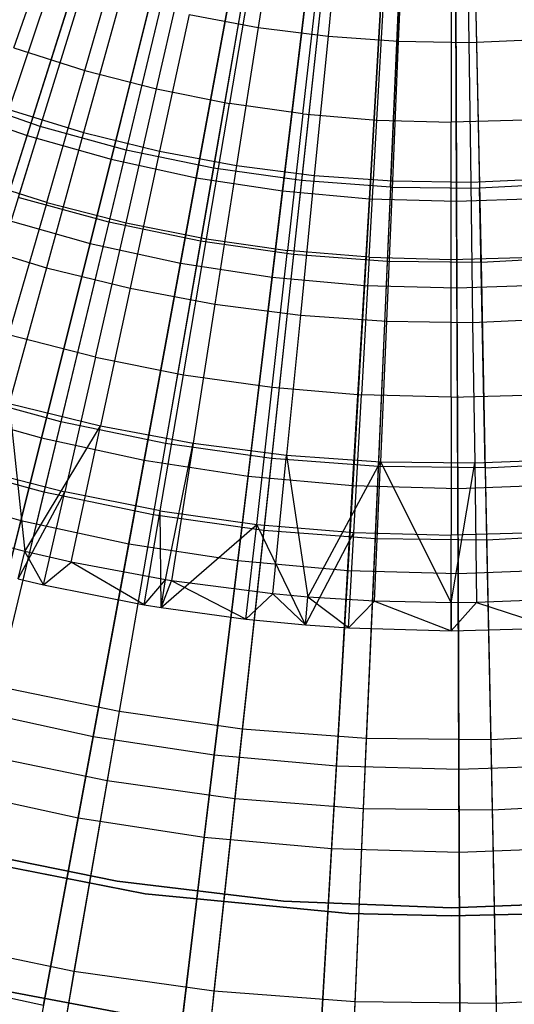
# Model space of a CAD drawing. Extents: x -8.3 to 8.8, y -6 to 6.
# Tile 41 of 177: x -0.338 to 0.269, y -2.708 to -1.5. Entities that reach past the tile are written whole.
import ezdxf

# ---------------------------------------------------------------- set-up
doc = ezdxf.new("R2010")
doc.units = 0
doc.header["$LTSCALE"] = 2.54
doc.layers.get('0').update_dxf_attribs({"linetype": 'CONTINUOUS'})

# ---------------------------------------------------------------- blocks, each defined once
blk = doc.blocks.new('DROPS_COLOR_A_STL')
at = {"color": 0}
for p, q in [((8.1905, -1.2958, 13.4618), (8.0868, -1.631, 13.3484)), ((8.1905, -1.2958, 13.4618), (8.0868, -1.631, 13.3484)), ((8.2744, -1.3188, 13.4618), (8.1923, -1.66, 13.3484)), ((8.2744, -1.3188, 13.4618), (8.1923, -1.66, 13.3484)), ((8.3595, -1.3364, 13.4618), (8.2995, -1.6821, 13.3484)), ((8.3595, -1.3364, 13.4618), (8.2995, -1.6821, 13.3484)), ((8.3812, -1.3405, 13.7522), (8.3547, -1.5094, 13.6947)), ((8.3812, -1.3405, 13.7522), (8.3547, -1.5094, 13.6947)), ((8.4456, -1.3485, 13.4618), (8.4078, -1.6974, 13.3484)), ((8.4456, -1.3485, 13.4618), (8.4078, -1.6974, 13.3484)), ((8.4574, -1.3502, 13.7522), (8.4404, -1.5204, 13.6947)), ((8.4574, -1.3502, 13.7522), (8.4404, -1.5204, 13.6947)), ((8.517, -1.7057, 13.3484), (8.5323, -1.3551, 13.4618)), ((8.517, -1.7057, 13.3484), (8.5323, -1.3551, 13.4618)), ((8.534, -1.3556, 13.7522), (8.5267, -1.5265, 13.6947)), ((8.534, -1.3556, 13.7522), (8.5267, -1.5265, 13.6947)), ((8.6108, -1.3567, 13.7522), (8.6132, -1.5278, 13.6947)), ((8.6108, -1.3567, 13.7522), (8.6132, -1.5278, 13.6947)), ((8.6192, -1.3561, 13.4618), (8.6264, -1.7069, 13.3484)), ((8.6192, -1.3561, 13.4618), (8.6264, -1.7069, 13.3484)), ((8.0546, -1.5345, 13.7447), (8.1102, -1.3756, 13.8035)), ((8.0546, -1.5345, 13.7447), (8.1102, -1.3756, 13.8035)), ((8.163, -1.3847, 2.1527), (8.0598, -1.7181, 2.2718)), ((8.163, -1.3847, 2.1527), (8.0598, -1.7181, 2.2718)), ((8.1415, -1.5622, 13.7447), (8.1881, -1.4005, 13.8035)), ((8.1415, -1.5622, 13.7447), (8.1881, -1.4005, 13.8035)), ((8.2526, -1.4093, 2.1527), (8.171, -1.7486, 2.2718)), ((8.2526, -1.4093, 2.1527), (8.171, -1.7486, 2.2718)), ((8.2298, -1.585, 13.7447), (8.2673, -1.4209, 13.8035)), ((8.2298, -1.585, 13.7447), (8.2673, -1.4209, 13.8035)), ((8.3436, -1.4281, 2.1527), (8.2839, -1.772, 2.2718)), ((8.3436, -1.4281, 2.1527), (8.2839, -1.772, 2.2718)), ((8.3474, -1.4368, 13.8035), (8.3192, -1.6028, 13.7447)), ((8.3474, -1.4368, 13.8035), (8.3192, -1.6028, 13.7447)), ((8.103, -1.4477, 13.6947), (8.0481, -1.6102, 13.6318)), ((8.103, -1.4477, 13.6947), (8.0481, -1.6102, 13.6318)), ((8.4356, -1.4411, 2.1527), (8.398, -1.788, 2.2718)), ((8.4356, -1.4411, 2.1527), (8.398, -1.788, 2.2718)), ((8.4095, -1.6155, 13.7447), (8.4284, -1.4482, 13.8035)), ((8.4095, -1.6155, 13.7447), (8.4284, -1.4482, 13.8035)), ((8.5282, -1.4481, 2.1527), (8.513, -1.7968, 2.2718)), ((8.5282, -1.4481, 2.1527), (8.513, -1.7968, 2.2718)), ((8.6211, -1.4492, 2.1527), (8.6283, -1.7981, 2.2718)), ((8.6211, -1.4492, 2.1527), (8.6283, -1.7981, 2.2718)), ((8.5004, -1.6232, 13.7447), (8.5098, -1.4551, 13.8035)), ((8.5004, -1.6232, 13.7447), (8.5098, -1.4551, 13.8035)), ((8.5916, -1.4574, 13.8035), (8.5916, -1.6257, 13.7447)), ((8.5916, -1.4574, 13.8035), (8.5916, -1.6257, 13.7447)), ((8.1857, -1.473, 13.6947), (8.1401, -1.6384, 13.6318)), ((8.1857, -1.473, 13.6947), (8.1401, -1.6384, 13.6318)), ((8.2697, -1.4936, 13.6947), (8.2335, -1.6613, 13.6318)), ((8.2697, -1.4936, 13.6947), (8.2335, -1.6613, 13.6318)), ((8.2697, -1.4936, 13.6947), (8.3547, -1.5094, 13.6947)), ((8.2697, -1.4936, 13.6947), (8.3547, -1.5094, 13.6947)), ((8.3547, -1.5094, 13.6947), (8.3281, -1.6789, 13.6318)), ((8.3547, -1.5094, 13.6947), (8.3281, -1.6789, 13.6318)), ((8.3547, -1.5094, 13.6947), (8.4404, -1.5204, 13.6947)), ((8.3547, -1.5094, 13.6947), (8.4404, -1.5204, 13.6947)), ((8.4404, -1.5204, 13.6947), (8.4235, -1.6911, 13.6318)), ((8.4404, -1.5204, 13.6947), (8.4235, -1.6911, 13.6318)), ((8.4404, -1.5204, 13.6947), (8.5267, -1.5265, 13.6947)), ((8.4404, -1.5204, 13.6947), (8.5267, -1.5265, 13.6947)), ((8.0546, -1.5345, 13.7447), (8.1415, -1.5622, 13.7447)), ((8.0546, -1.5345, 13.7447), (8.1415, -1.5622, 13.7447)), ((8.5267, -1.5265, 13.6947), (8.5194, -1.6979, 13.6318)), ((8.5267, -1.5265, 13.6947), (8.5194, -1.6979, 13.6318)), ((8.5267, -1.5265, 13.6947), (8.6132, -1.5278, 13.6947)), ((8.5267, -1.5265, 13.6947), (8.6132, -1.5278, 13.6947)), ((8.6132, -1.5278, 13.6947), (8.6996, -1.5241, 13.6947)), ((8.6132, -1.5278, 13.6947), (8.6996, -1.5241, 13.6947)), ((8.6132, -1.5278, 13.6947), (8.6156, -1.6993, 13.6318)), ((8.6132, -1.5278, 13.6947), (8.6156, -1.6993, 13.6318)), ((8.0948, -1.7243, 13.6807), (8.1415, -1.5622, 13.7447)), ((8.0948, -1.7243, 13.6807), (8.1415, -1.5622, 13.7447)), ((8.1415, -1.5622, 13.7447), (8.2298, -1.585, 13.7447)), ((8.1415, -1.5622, 13.7447), (8.2298, -1.585, 13.7447)), ((8.1923, -1.7494, 13.6807), (8.2298, -1.585, 13.7447)), ((8.1923, -1.7494, 13.6807), (8.2298, -1.585, 13.7447)), ((8.2298, -1.585, 13.7447), (8.3192, -1.6028, 13.7447)), ((8.2298, -1.585, 13.7447), (8.3192, -1.6028, 13.7447)), ((8.0868, -1.631, 13.3484), (7.9833, -1.5953, 13.3484)), ((8.0868, -1.631, 13.3484), (7.9833, -1.5953, 13.3484)), ((8.291, -1.7691, 13.6807), (8.3192, -1.6028, 13.7447)), ((8.291, -1.7691, 13.6807), (8.3192, -1.6028, 13.7447)), ((8.4095, -1.6155, 13.7447), (8.3192, -1.6028, 13.7447)), ((8.4095, -1.6155, 13.7447), (8.3192, -1.6028, 13.7447)), ((8.0481, -1.6102, 13.6318), (8.1401, -1.6384, 13.6318)), ((8.0481, -1.6102, 13.6318), (8.1401, -1.6384, 13.6318)), ((8.4095, -1.6155, 13.7447), (8.3906, -1.7831, 13.6807)), ((8.4095, -1.6155, 13.7447), (8.3906, -1.7831, 13.6807)), ((8.4095, -1.6155, 13.7447), (8.5004, -1.6232, 13.7447)), ((8.4095, -1.6155, 13.7447), (8.5004, -1.6232, 13.7447)), ((8.0868, -1.631, 13.3484), (7.9853, -1.9588, 13.2134)), ((8.0868, -1.631, 13.3484), (7.9853, -1.9588, 13.2134)), ((8.1923, -1.66, 13.3484), (8.0868, -1.631, 13.3484)), ((8.1923, -1.66, 13.3484), (8.0868, -1.631, 13.3484)), ((8.4909, -1.7916, 13.6807), (8.5004, -1.6232, 13.7447)), ((8.4909, -1.7916, 13.6807), (8.5004, -1.6232, 13.7447)), ((8.5004, -1.6232, 13.7447), (8.5916, -1.6257, 13.7447)), ((8.5004, -1.6232, 13.7447), (8.5916, -1.6257, 13.7447)), ((8.6827, -1.6232, 13.7447), (8.5916, -1.6257, 13.7447)), ((8.6827, -1.6232, 13.7447), (8.5916, -1.6257, 13.7447)), ((8.5916, -1.7944, 13.6807), (8.5916, -1.6257, 13.7447)), ((8.5916, -1.7944, 13.6807), (8.5916, -1.6257, 13.7447)), ((8.1401, -1.6384, 13.6318), (8.0944, -1.8044, 13.5633)), ((8.1401, -1.6384, 13.6318), (8.0944, -1.8044, 13.5633)), ((8.1401, -1.6384, 13.6318), (8.2335, -1.6613, 13.6318)), ((8.1401, -1.6384, 13.6318), (8.2335, -1.6613, 13.6318)), ((8.1923, -1.66, 13.3484), (8.1121, -1.9936, 13.2134)), ((8.1923, -1.66, 13.3484), (8.1121, -1.9936, 13.2134)), ((8.2995, -1.6821, 13.3484), (8.1923, -1.66, 13.3484)), ((8.2995, -1.6821, 13.3484), (8.1923, -1.66, 13.3484)), ((8.2335, -1.6613, 13.6318), (8.1972, -1.8296, 13.5633)), ((8.2335, -1.6613, 13.6318), (8.1972, -1.8296, 13.5633)), ((8.2335, -1.6613, 13.6318), (8.3281, -1.6789, 13.6318)), ((8.2335, -1.6613, 13.6318), (8.3281, -1.6789, 13.6318)), ((8.3281, -1.6789, 13.6318), (8.3014, -1.849, 13.5633)), ((8.3281, -1.6789, 13.6318), (8.3014, -1.849, 13.5633)), ((8.3281, -1.6789, 13.6318), (8.4235, -1.6911, 13.6318)), ((8.3281, -1.6789, 13.6318), (8.4235, -1.6911, 13.6318)), ((8.2995, -1.6821, 13.3484), (8.2408, -2.0202, 13.2134)), ((8.2995, -1.6821, 13.3484), (8.2408, -2.0202, 13.2134)), ((8.4078, -1.6974, 13.3484), (8.2995, -1.6821, 13.3484)), ((8.4078, -1.6974, 13.3484), (8.2995, -1.6821, 13.3484)), ((8.4235, -1.6911, 13.6318), (8.4065, -1.8625, 13.5633)), ((8.4235, -1.6911, 13.6318), (8.4065, -1.8625, 13.5633)), ((8.4235, -1.6911, 13.6318), (8.5194, -1.6979, 13.6318)), ((8.4235, -1.6911, 13.6318), (8.5194, -1.6979, 13.6318)), ((8.0948, -1.7243, 13.6807), (7.9989, -1.6937, 13.6807)), ((8.0948, -1.7243, 13.6807), (7.9989, -1.6937, 13.6807)), ((8.4078, -1.6974, 13.3484), (8.3709, -2.0385, 13.2134)), ((8.4078, -1.6974, 13.3484), (8.3709, -2.0385, 13.2134)), ((8.517, -1.7057, 13.3484), (8.4078, -1.6974, 13.3484)), ((8.517, -1.7057, 13.3484), (8.4078, -1.6974, 13.3484)), ((8.5194, -1.6979, 13.6318), (8.5121, -1.87, 13.5633)), ((8.5194, -1.6979, 13.6318), (8.5121, -1.87, 13.5633)), ((8.5194, -1.6979, 13.6318), (8.6156, -1.6993, 13.6318)), ((8.5194, -1.6979, 13.6318), (8.6156, -1.6993, 13.6318)), ((8.6156, -1.6993, 13.6318), (8.7117, -1.6952, 13.6318)), ((8.6156, -1.6993, 13.6318), (8.7117, -1.6952, 13.6318)), ((8.6156, -1.6993, 13.6318), (8.618, -1.8715, 13.5633)), ((8.6156, -1.6993, 13.6318), (8.618, -1.8715, 13.5633)), ((8.7357, -1.7012, 13.3484), (8.6264, -1.7069, 13.3484)), ((8.7357, -1.7012, 13.3484), (8.6264, -1.7069, 13.3484)), ((8.517, -1.7057, 13.3484), (8.502, -2.0485, 13.2134)), ((8.517, -1.7057, 13.3484), (8.502, -2.0485, 13.2134)), ((8.517, -1.7057, 13.3484), (8.6264, -1.7069, 13.3484)), ((8.517, -1.7057, 13.3484), (8.6264, -1.7069, 13.3484)), ((8.6334, -2.05, 13.2134), (8.6264, -1.7069, 13.3484)), ((8.6334, -2.05, 13.2134), (8.6264, -1.7069, 13.3484)), ((8.0948, -1.7243, 13.6807), (8.048, -1.8867, 13.6115)), ((8.0948, -1.7243, 13.6807), (8.048, -1.8867, 13.6115)), ((8.171, -1.7486, 2.2718), (8.0598, -1.7181, 2.2718)), ((8.171, -1.7486, 2.2718), (8.0598, -1.7181, 2.2718)), ((8.0948, -1.7243, 13.6807), (8.1923, -1.7494, 13.6807)), ((8.0948, -1.7243, 13.6807), (8.1923, -1.7494, 13.6807)), ((8.171, -1.7486, 2.2718), (8.0913, -2.08, 2.4125)), ((8.171, -1.7486, 2.2718), (8.0913, -2.08, 2.4125)), ((8.1546, -1.9142, 13.6115), (8.1923, -1.7494, 13.6807)), ((8.1546, -1.9142, 13.6115), (8.1923, -1.7494, 13.6807)), ((8.2839, -1.772, 2.2718), (8.171, -1.7486, 2.2718)), ((8.2839, -1.772, 2.2718), (8.171, -1.7486, 2.2718)), ((8.1923, -1.7494, 13.6807), (8.291, -1.7691, 13.6807)), ((8.1923, -1.7494, 13.6807), (8.291, -1.7691, 13.6807)), ((7.9931, -1.7734, 13.5633), (8.0944, -1.8044, 13.5633)), ((7.9931, -1.7734, 13.5633), (8.0944, -1.8044, 13.5633)), ((8.2839, -1.772, 2.2718), (8.2256, -2.1078, 2.4125)), ((8.2839, -1.772, 2.2718), (8.2256, -2.1078, 2.4125)), ((8.2627, -1.9357, 13.6115), (8.291, -1.7691, 13.6807)), ((8.2627, -1.9357, 13.6115), (8.291, -1.7691, 13.6807)), ((8.398, -1.788, 2.2718), (8.2839, -1.772, 2.2718)), ((8.398, -1.788, 2.2718), (8.2839, -1.772, 2.2718)), ((8.291, -1.7691, 13.6807), (8.3906, -1.7831, 13.6807)), ((8.291, -1.7691, 13.6807), (8.3906, -1.7831, 13.6807)), ((8.398, -1.788, 2.2718), (8.3614, -2.1269, 2.4125)), ((8.398, -1.788, 2.2718), (8.3614, -2.1269, 2.4125)), ((8.3717, -1.9511, 13.6115), (8.3906, -1.7831, 13.6807)), ((8.3717, -1.9511, 13.6115), (8.3906, -1.7831, 13.6807)), ((8.4909, -1.7916, 13.6807), (8.3906, -1.7831, 13.6807)), ((8.4909, -1.7916, 13.6807), (8.3906, -1.7831, 13.6807)), ((8.513, -1.7968, 2.2718), (8.398, -1.788, 2.2718)), ((8.513, -1.7968, 2.2718), (8.398, -1.788, 2.2718)), ((8.4909, -1.7916, 13.6807), (8.4815, -1.9604, 13.6115)), ((8.4909, -1.7916, 13.6807), (8.4815, -1.9604, 13.6115)), ((8.4909, -1.7916, 13.6807), (8.5916, -1.7944, 13.6807)), ((8.4909, -1.7916, 13.6807), (8.5916, -1.7944, 13.6807)), ((8.513, -1.7968, 2.2718), (8.4981, -2.1373, 2.4125)), ((8.513, -1.7968, 2.2718), (8.4981, -2.1373, 2.4125)), ((8.6283, -1.7981, 2.2718), (8.513, -1.7968, 2.2718)), ((8.6283, -1.7981, 2.2718), (8.513, -1.7968, 2.2718)), ((8.5916, -1.7944, 13.6807), (8.6922, -1.7916, 13.6807)), ((8.5916, -1.7944, 13.6807), (8.6922, -1.7916, 13.6807)), ((8.5916, -1.9635, 13.6115), (8.5916, -1.7944, 13.6807)), ((8.5916, -1.9635, 13.6115), (8.5916, -1.7944, 13.6807)), ((8.7434, -1.7921, 2.2718), (8.6283, -1.7981, 2.2718)), ((8.7434, -1.7921, 2.2718), (8.6283, -1.7981, 2.2718)), ((8.6283, -1.7981, 2.2718), (8.6352, -2.1389, 2.4125)), ((8.6283, -1.7981, 2.2718), (8.6352, -2.1389, 2.4125)), ((8.0944, -1.8044, 13.5633), (8.0485, -1.9709, 13.4892)), ((8.0944, -1.8044, 13.5633), (8.0485, -1.9709, 13.4892)), ((8.0944, -1.8044, 13.5633), (8.1972, -1.8296, 13.5633)), ((8.0944, -1.8044, 13.5633), (8.1972, -1.8296, 13.5633)), ((8.1972, -1.8296, 13.5633), (8.1609, -1.9985, 13.4892)), ((8.1972, -1.8296, 13.5633), (8.1609, -1.9985, 13.4892)), ((8.1972, -1.8296, 13.5633), (8.3014, -1.849, 13.5633)), ((8.1972, -1.8296, 13.5633), (8.3014, -1.849, 13.5633)), ((8.3014, -1.849, 13.5633), (8.2746, -2.0196, 13.4892)), ((8.3014, -1.849, 13.5633), (8.2746, -2.0196, 13.4892)), ((8.3014, -1.849, 13.5633), (8.4065, -1.8625, 13.5633)), ((8.3014, -1.849, 13.5633), (8.4065, -1.8625, 13.5633)), ((8.4065, -1.8625, 13.5633), (8.3894, -2.0343, 13.4892)), ((8.4065, -1.8625, 13.5633), (8.3894, -2.0343, 13.4892)), ((8.4065, -1.8625, 13.5633), (8.5121, -1.87, 13.5633)), ((8.4065, -1.8625, 13.5633), (8.5121, -1.87, 13.5633)), ((8.5121, -1.87, 13.5633), (8.5048, -2.0425, 13.4892)), ((8.5121, -1.87, 13.5633), (8.5048, -2.0425, 13.4892)), ((8.5121, -1.87, 13.5633), (8.618, -1.8715, 13.5633)), ((8.5121, -1.87, 13.5633), (8.618, -1.8715, 13.5633)), ((8.618, -1.8715, 13.5633), (8.7239, -1.867, 13.5633)), ((8.618, -1.8715, 13.5633), (8.7239, -1.867, 13.5633)), ((8.618, -1.8715, 13.5633), (8.6205, -2.0441, 13.4892)), ((8.618, -1.8715, 13.5633), (8.6205, -2.0441, 13.4892)), ((8.1546, -1.9142, 13.6115), (8.048, -1.8867, 13.6115)), ((8.1546, -1.9142, 13.6115), (8.048, -1.8867, 13.6115)), ((8.1546, -1.9142, 13.6115), (8.117, -2.0794, 13.5371)), ((8.1546, -1.9142, 13.6115), (8.117, -2.0794, 13.5371)), ((8.1546, -1.9142, 13.6115), (8.2627, -1.9357, 13.6115)), ((8.1546, -1.9142, 13.6115), (8.2627, -1.9357, 13.6115)), ((8.2343, -2.1027, 13.5371), (8.2627, -1.9357, 13.6115)), ((8.2343, -2.1027, 13.5371), (8.2627, -1.9357, 13.6115)), ((8.2627, -1.9357, 13.6115), (8.3717, -1.9511, 13.6115)), ((8.2627, -1.9357, 13.6115), (8.3717, -1.9511, 13.6115)), ((8.3528, -2.1194, 13.5371), (8.3717, -1.9511, 13.6115)), ((8.3528, -2.1194, 13.5371), (8.3717, -1.9511, 13.6115)), ((8.3717, -1.9511, 13.6115), (8.4815, -1.9604, 13.6115)), ((8.3717, -1.9511, 13.6115), (8.4815, -1.9604, 13.6115)), ((8.1121, -1.9936, 13.2134), (7.9853, -1.9588, 13.2134)), ((8.1121, -1.9936, 13.2134), (7.9853, -1.9588, 13.2134)), ((8.472, -2.1295, 13.5371), (8.4815, -1.9604, 13.6115)), ((8.472, -2.1295, 13.5371), (8.4815, -1.9604, 13.6115)), ((8.5916, -1.9635, 13.6115), (8.4815, -1.9604, 13.6115)), ((8.5916, -1.9635, 13.6115), (8.4815, -1.9604, 13.6115)), ((8.5916, -1.9635, 13.6115), (8.7016, -1.9604, 13.6115)), ((8.5916, -1.9635, 13.6115), (8.7016, -1.9604, 13.6115)), ((8.5916, -1.9635, 13.6115), (8.5916, -2.1328, 13.5371)), ((8.5916, -1.9635, 13.6115), (8.5916, -2.1328, 13.5371)), ((8.0485, -1.9709, 13.4892), (8.0679, -2.1528, 13.4103)), ((8.0485, -1.9709, 13.4892), (8.1609, -1.9985, 13.4892)), ((8.0485, -1.9709, 13.4892), (8.0679, -2.1528, 13.4103)), ((8.0485, -1.9709, 13.4892), (8.1609, -1.9985, 13.4892)), ((8.1121, -1.9936, 13.2134), (8.0339, -2.3183, 13.0572)), ((8.1121, -1.9936, 13.2134), (8.0339, -2.3183, 13.0572)), ((8.2408, -2.0202, 13.2134), (8.1121, -1.9936, 13.2134)), ((8.2408, -2.0202, 13.2134), (8.1121, -1.9936, 13.2134)), ((8.0679, -2.1528, 13.4103), (8.1609, -1.9985, 13.4892)), ((8.0679, -2.1528, 13.4103), (8.1609, -1.9985, 13.4892)), ((8.1248, -2.1659, 13.4103), (8.1609, -1.9985, 13.4892)), ((8.1248, -2.1659, 13.4103), (8.1609, -1.9985, 13.4892)), ((8.1609, -1.9985, 13.4892), (8.2746, -2.0196, 13.4892)), ((8.1609, -1.9985, 13.4892), (8.2746, -2.0196, 13.4892)), ((8.2408, -2.0202, 13.2134), (8.1836, -2.3493, 13.0572)), ((8.2408, -2.0202, 13.2134), (8.1836, -2.3493, 13.0572)), ((8.2406, -2.1876, 13.4103), (8.2746, -2.0196, 13.4892)), ((8.2406, -2.1876, 13.4103), (8.2746, -2.0196, 13.4892)), ((8.3709, -2.0385, 13.2134), (8.2408, -2.0202, 13.2134)), ((8.3709, -2.0385, 13.2134), (8.2408, -2.0202, 13.2134)), ((8.2746, -2.0196, 13.4892), (8.2481, -2.1888, 13.4103)), ((8.2746, -2.0196, 13.4892), (8.2481, -2.1888, 13.4103)), ((8.2746, -2.0196, 13.4892), (8.3894, -2.0343, 13.4892)), ((8.2746, -2.0196, 13.4892), (8.3894, -2.0343, 13.4892)), ((8.3709, -2.0385, 13.2134), (8.335, -2.3706, 13.0572)), ((8.3709, -2.0385, 13.2134), (8.335, -2.3706, 13.0572)), ((8.502, -2.0485, 13.2134), (8.3709, -2.0385, 13.2134)), ((8.502, -2.0485, 13.2134), (8.3709, -2.0385, 13.2134)), ((8.3724, -2.2047, 13.4103), (8.3894, -2.0343, 13.4892)), ((8.3724, -2.2047, 13.4103), (8.3894, -2.0343, 13.4892)), ((8.3894, -2.0343, 13.4892), (8.4155, -2.2086, 13.4103)), ((8.3894, -2.0343, 13.4892), (8.5048, -2.0425, 13.4892)), ((8.3894, -2.0343, 13.4892), (8.4155, -2.2086, 13.4103)), ((8.3894, -2.0343, 13.4892), (8.5048, -2.0425, 13.4892)), ((8.6205, -2.0441, 13.4892), (8.7361, -2.0392, 13.4892)), ((8.6205, -2.0441, 13.4892), (8.7361, -2.0392, 13.4892)), ((8.0913, -2.08, 2.4125), (7.959, -2.0437, 2.4125)), ((8.0913, -2.08, 2.4125), (7.959, -2.0437, 2.4125)), ((8.0011, -2.0495, 13.5371), (8.117, -2.0794, 13.5371)), ((8.0011, -2.0495, 13.5371), (8.117, -2.0794, 13.5371)), ((8.4155, -2.2086, 13.4103), (8.5048, -2.0425, 13.4892)), ((8.4155, -2.2086, 13.4103), (8.5048, -2.0425, 13.4892)), ((8.502, -2.0485, 13.2134), (8.4874, -2.3822, 13.0572)), ((8.502, -2.0485, 13.2134), (8.4874, -2.3822, 13.0572)), ((8.4975, -2.2136, 13.4103), (8.5048, -2.0425, 13.4892)), ((8.4975, -2.2136, 13.4103), (8.5048, -2.0425, 13.4892)), ((8.6334, -2.05, 13.2134), (8.502, -2.0485, 13.2134)), ((8.6334, -2.05, 13.2134), (8.502, -2.0485, 13.2134)), ((8.5048, -2.0425, 13.4892), (8.5916, -2.2156, 13.4103)), ((8.5048, -2.0425, 13.4892), (8.6205, -2.0441, 13.4892)), ((8.5048, -2.0425, 13.4892), (8.5916, -2.2156, 13.4103)), ((8.5048, -2.0425, 13.4892), (8.6205, -2.0441, 13.4892)), ((8.5916, -2.2156, 13.4103), (8.6205, -2.0441, 13.4892)), ((8.5916, -2.2156, 13.4103), (8.6205, -2.0441, 13.4892)), ((8.6205, -2.0441, 13.4892), (8.6229, -2.2154, 13.4103)), ((8.6205, -2.0441, 13.4892), (8.6229, -2.2154, 13.4103)), ((8.6334, -2.05, 13.2134), (8.7647, -2.0431, 13.2134)), ((8.6334, -2.05, 13.2134), (8.7647, -2.0431, 13.2134)), ((8.6334, -2.05, 13.2134), (8.6402, -2.384, 13.0572)), ((8.6334, -2.05, 13.2134), (8.6402, -2.384, 13.0572)), ((8.0913, -2.08, 2.4125), (8.0138, -2.4022, 2.5742)), ((8.0913, -2.08, 2.4125), (8.0138, -2.4022, 2.5742)), ((8.0598, -2.1863, 13.4825), (8.117, -2.0794, 13.5371)), ((8.0598, -2.1863, 13.4825), (8.117, -2.0794, 13.5371)), ((8.0909, -2.1936, 13.4825), (8.117, -2.0794, 13.5371)), ((8.0909, -2.1936, 13.4825), (8.117, -2.0794, 13.5371)), ((8.2256, -2.1078, 2.4125), (8.0913, -2.08, 2.4125)), ((8.2256, -2.1078, 2.4125), (8.0913, -2.08, 2.4125)), ((8.2343, -2.1027, 13.5371), (8.117, -2.0794, 13.5371)), ((8.2343, -2.1027, 13.5371), (8.117, -2.0794, 13.5371)), ((8.2147, -2.2182, 13.4825), (8.2343, -2.1027, 13.5371)), ((8.2147, -2.2182, 13.4825), (8.2343, -2.1027, 13.5371)), ((8.2343, -2.1027, 13.5371), (8.3528, -2.1194, 13.5371)), ((8.2352, -2.2216, 13.4825), (8.2343, -2.1027, 13.5371)), ((8.2352, -2.2216, 13.4825), (8.2343, -2.1027, 13.5371)), ((8.2343, -2.1027, 13.5371), (8.3528, -2.1194, 13.5371)), ((8.2256, -2.1078, 2.4125), (8.1689, -2.4343, 2.5742)), ((8.2256, -2.1078, 2.4125), (8.1689, -2.4343, 2.5742)), ((8.3614, -2.1269, 2.4125), (8.2256, -2.1078, 2.4125)), ((8.3614, -2.1269, 2.4125), (8.2256, -2.1078, 2.4125)), ((8.2352, -2.2216, 13.4825), (8.3528, -2.1194, 13.5371)), ((8.2352, -2.2216, 13.4825), (8.3528, -2.1194, 13.5371)), ((8.3614, -2.1269, 2.4125), (8.3257, -2.4564, 2.5742)), ((8.3614, -2.1269, 2.4125), (8.3257, -2.4564, 2.5742)), ((8.3396, -2.2359, 13.4825), (8.3528, -2.1194, 13.5371)), ((8.3396, -2.2359, 13.4825), (8.3528, -2.1194, 13.5371)), ((8.4128, -2.2429, 13.4825), (8.3528, -2.1194, 13.5371)), ((8.3528, -2.1194, 13.5371), (8.472, -2.1295, 13.5371)), ((8.3528, -2.1194, 13.5371), (8.472, -2.1295, 13.5371)), ((8.4128, -2.2429, 13.4825), (8.3528, -2.1194, 13.5371)), ((8.4981, -2.1373, 2.4125), (8.3614, -2.1269, 2.4125)), ((8.4981, -2.1373, 2.4125), (8.3614, -2.1269, 2.4125)), ((8.0679, -2.1528, 13.4103), (8.003, -2.136, 13.4103)), ((8.0679, -2.1528, 13.4103), (8.003, -2.136, 13.4103)), ((8.4128, -2.2429, 13.4825), (8.472, -2.1295, 13.5371)), ((8.4128, -2.2429, 13.4825), (8.472, -2.1295, 13.5371)), ((8.4654, -2.2465, 13.4825), (8.472, -2.1295, 13.5371)), ((8.4654, -2.2465, 13.4825), (8.472, -2.1295, 13.5371)), ((8.472, -2.1295, 13.5371), (8.5916, -2.1328, 13.5371)), ((8.472, -2.1295, 13.5371), (8.5916, -2.1328, 13.5371)), ((8.4981, -2.1373, 2.4125), (8.4836, -2.4684, 2.5742)), ((8.4981, -2.1373, 2.4125), (8.4836, -2.4684, 2.5742)), ((8.6352, -2.1389, 2.4125), (8.4981, -2.1373, 2.4125)), ((8.6352, -2.1389, 2.4125), (8.4981, -2.1373, 2.4125)), ((8.7111, -2.1295, 13.5371), (8.5916, -2.1328, 13.5371)), ((8.7111, -2.1295, 13.5371), (8.5916, -2.1328, 13.5371)), ((8.5916, -2.25, 13.4825), (8.5916, -2.1328, 13.5371)), ((8.5916, -2.25, 13.4825), (8.5916, -2.1328, 13.5371)), ((8.7722, -2.1317, 2.4125), (8.6352, -2.1389, 2.4125)), ((8.7722, -2.1317, 2.4125), (8.6352, -2.1389, 2.4125)), ((8.6352, -2.1389, 2.4125), (8.642, -2.4702, 2.5742)), ((8.6352, -2.1389, 2.4125), (8.642, -2.4702, 2.5742)), ((8.0598, -2.1863, 13.4825), (8.0679, -2.1528, 13.4103)), ((8.0598, -2.1863, 13.4825), (8.0679, -2.1528, 13.4103)), ((8.1248, -2.1659, 13.4103), (8.0679, -2.1528, 13.4103)), ((8.0909, -2.1936, 13.4825), (8.0679, -2.1528, 13.4103)), ((8.1248, -2.1659, 13.4103), (8.0679, -2.1528, 13.4103)), ((8.0909, -2.1936, 13.4825), (8.0679, -2.1528, 13.4103)), ((8.0909, -2.1936, 13.4825), (8.1248, -2.1659, 13.4103)), ((8.0909, -2.1936, 13.4825), (8.1248, -2.1659, 13.4103)), ((8.2406, -2.1876, 13.4103), (8.1248, -2.1659, 13.4103)), ((8.2147, -2.2182, 13.4825), (8.1248, -2.1659, 13.4103)), ((8.2406, -2.1876, 13.4103), (8.1248, -2.1659, 13.4103)), ((8.2147, -2.2182, 13.4825), (8.1248, -2.1659, 13.4103)), ((8.0598, -2.1863, 13.4825), (8.0909, -2.1936, 13.4825)), ((8.0598, -2.1863, 13.4825), (8.0909, -2.1936, 13.4825)), ((8.0909, -2.1936, 13.4825), (8.2147, -2.2182, 13.4825)), ((8.0909, -2.1936, 13.4825), (8.2147, -2.2182, 13.4825)), ((8.2147, -2.2182, 13.4825), (8.2406, -2.1876, 13.4103)), ((8.2147, -2.2182, 13.4825), (8.2406, -2.1876, 13.4103)), ((8.2352, -2.2216, 13.4825), (8.2406, -2.1876, 13.4103)), ((8.2352, -2.2216, 13.4825), (8.2406, -2.1876, 13.4103)), ((8.2352, -2.2216, 13.4825), (8.2481, -2.1888, 13.4103)), ((8.2352, -2.2216, 13.4825), (8.2481, -2.1888, 13.4103)), ((8.2481, -2.1888, 13.4103), (8.2406, -2.1876, 13.4103)), ((8.2481, -2.1888, 13.4103), (8.2406, -2.1876, 13.4103)), ((8.3724, -2.2047, 13.4103), (8.2481, -2.1888, 13.4103)), ((8.3396, -2.2359, 13.4825), (8.2481, -2.1888, 13.4103)), ((8.3724, -2.2047, 13.4103), (8.2481, -2.1888, 13.4103)), ((8.3396, -2.2359, 13.4825), (8.2481, -2.1888, 13.4103)), ((8.3396, -2.2359, 13.4825), (8.3724, -2.2047, 13.4103)), ((8.3396, -2.2359, 13.4825), (8.3724, -2.2047, 13.4103)), ((8.4155, -2.2086, 13.4103), (8.3724, -2.2047, 13.4103)), ((8.4128, -2.2429, 13.4825), (8.3724, -2.2047, 13.4103)), ((8.4155, -2.2086, 13.4103), (8.3724, -2.2047, 13.4103)), ((8.4128, -2.2429, 13.4825), (8.3724, -2.2047, 13.4103)), ((8.4128, -2.2429, 13.4825), (8.4155, -2.2086, 13.4103)), ((8.4128, -2.2429, 13.4825), (8.4155, -2.2086, 13.4103)), ((8.4975, -2.2136, 13.4103), (8.4155, -2.2086, 13.4103)), ((8.4654, -2.2465, 13.4825), (8.4155, -2.2086, 13.4103)), ((8.4975, -2.2136, 13.4103), (8.4155, -2.2086, 13.4103)), ((8.4654, -2.2465, 13.4825), (8.4155, -2.2086, 13.4103)), ((8.7482, -2.2101, 13.4103), (8.6229, -2.2154, 13.4103)), ((8.7482, -2.2101, 13.4103), (8.6229, -2.2154, 13.4103)), ((8.2147, -2.2182, 13.4825), (8.2352, -2.2216, 13.4825)), ((8.2147, -2.2182, 13.4825), (8.2352, -2.2216, 13.4825)), ((8.2352, -2.2216, 13.4825), (8.3396, -2.2359, 13.4825)), ((8.2352, -2.2216, 13.4825), (8.3396, -2.2359, 13.4825)), ((8.4654, -2.2465, 13.4825), (8.4975, -2.2136, 13.4103)), ((8.4654, -2.2465, 13.4825), (8.4975, -2.2136, 13.4103)), ((8.5916, -2.2156, 13.4103), (8.4975, -2.2136, 13.4103)), ((8.4975, -2.2136, 13.4103), (8.5916, -2.25, 13.4825)), ((8.5916, -2.2156, 13.4103), (8.4975, -2.2136, 13.4103)), ((8.4975, -2.2136, 13.4103), (8.5916, -2.25, 13.4825)), ((8.6229, -2.2154, 13.4103), (8.5916, -2.2156, 13.4103)), ((8.6229, -2.2154, 13.4103), (8.5916, -2.2156, 13.4103)), ((8.6229, -2.2154, 13.4103), (8.5916, -2.25, 13.4825)), ((8.6229, -2.2154, 13.4103), (8.5916, -2.25, 13.4825)), ((8.5916, -2.2156, 13.4103), (8.5916, -2.25, 13.4825)), ((8.5916, -2.2156, 13.4103), (8.5916, -2.25, 13.4825)), ((8.6229, -2.2154, 13.4103), (8.7177, -2.2465, 13.4825)), ((8.6229, -2.2154, 13.4103), (8.7177, -2.2465, 13.4825)), ((8.3396, -2.2359, 13.4825), (8.4128, -2.2429, 13.4825)), ((8.3396, -2.2359, 13.4825), (8.4128, -2.2429, 13.4825)), ((8.4128, -2.2429, 13.4825), (8.4654, -2.2465, 13.4825)), ((8.4128, -2.2429, 13.4825), (8.4654, -2.2465, 13.4825)), ((8.4654, -2.2465, 13.4825), (8.5916, -2.25, 13.4825)), ((8.4654, -2.2465, 13.4825), (8.5916, -2.25, 13.4825)), ((8.5916, -2.25, 13.4825), (8.7177, -2.2465, 13.4825)), ((8.5916, -2.25, 13.4825), (8.7177, -2.2465, 13.4825)), ((8.1836, -2.3493, 13.0572), (8.0339, -2.3183, 13.0572)), ((8.1836, -2.3493, 13.0572), (8.0339, -2.3183, 13.0572)), ((8.1836, -2.3493, 13.0572), (8.1283, -2.6681, 12.8805)), ((8.1836, -2.3493, 13.0572), (8.1283, -2.6681, 12.8805)), ((8.335, -2.3706, 13.0572), (8.1836, -2.3493, 13.0572)), ((8.335, -2.3706, 13.0572), (8.1836, -2.3493, 13.0572)), ((8.335, -2.3706, 13.0572), (8.3002, -2.6923, 12.8805)), ((8.335, -2.3706, 13.0572), (8.3002, -2.6923, 12.8805)), ((8.4874, -2.3822, 13.0572), (8.335, -2.3706, 13.0572)), ((8.4874, -2.3822, 13.0572), (8.335, -2.3706, 13.0572)), ((8.7929, -2.3759, 13.0572), (8.6402, -2.384, 13.0572)), ((8.7929, -2.3759, 13.0572), (8.6402, -2.384, 13.0572)), ((8.4874, -2.3822, 13.0572), (8.4733, -2.7055, 12.8805)), ((8.4874, -2.3822, 13.0572), (8.4733, -2.7055, 12.8805)), ((8.6402, -2.384, 13.0572), (8.4874, -2.3822, 13.0572)), ((8.6402, -2.384, 13.0572), (8.4874, -2.3822, 13.0572)), ((8.6402, -2.384, 13.0572), (8.6468, -2.7075, 12.8805)), ((8.6402, -2.384, 13.0572), (8.6468, -2.7075, 12.8805)), ((8.1689, -2.4343, 2.5742), (8.0138, -2.4022, 2.5742)), ((8.1689, -2.4343, 2.5742), (8.0138, -2.4022, 2.5742)), ((8.1689, -2.4343, 2.5742), (8.114, -2.7503, 2.7562)), ((8.1689, -2.4343, 2.5742), (8.114, -2.7503, 2.7562)), ((8.3257, -2.4564, 2.5742), (8.1689, -2.4343, 2.5742)), ((8.3257, -2.4564, 2.5742), (8.1689, -2.4343, 2.5742)), ((8.3257, -2.4564, 2.5742), (8.2912, -2.7752, 2.7562)), ((8.3257, -2.4564, 2.5742), (8.2912, -2.7752, 2.7562)), ((8.4836, -2.4684, 2.5742), (8.3257, -2.4564, 2.5742)), ((8.4836, -2.4684, 2.5742), (8.3257, -2.4564, 2.5742)), ((8.8002, -2.4619, 2.5742), (8.642, -2.4702, 2.5742)), ((8.8002, -2.4619, 2.5742), (8.642, -2.4702, 2.5742)), ((8.4836, -2.4684, 2.5742), (8.4696, -2.7888, 2.7562)), ((8.4836, -2.4684, 2.5742), (8.4696, -2.7888, 2.7562)), ((8.642, -2.4702, 2.5742), (8.4836, -2.4684, 2.5742)), ((8.642, -2.4702, 2.5742), (8.4836, -2.4684, 2.5742)), ((8.642, -2.4702, 2.5742), (8.6485, -2.7908, 2.7562)), ((8.642, -2.4702, 2.5742), (8.6485, -2.7908, 2.7562)), ((8.2159, -2.5727, 171.7068), (7.9693, -2.5244, 171.7068)), ((7.9693, -2.5244, 164.1068), (8.2159, -2.5727, 164.1068)), ((7.9693, -2.5244, 164.1068), (8.2159, -2.5727, 164.1068)), ((8.2159, -2.5727, 171.7068), (7.9693, -2.5244, 171.7068)), ((7.9794, -2.5166, 164.4068), (8.1813, -2.5573, 164.4068)), ((8.1813, -2.5573, 164.3068), (7.9794, -2.5166, 164.3068)), ((7.9794, -2.5166, 164.4068), (8.1813, -2.5573, 164.4068)), ((8.1813, -2.5573, 164.3068), (7.9794, -2.5166, 164.3068)), ((8.1813, -2.5573, 164.4068), (8.3858, -2.5818, 164.4068)), ((8.3858, -2.5818, 164.3068), (8.1813, -2.5573, 164.3068)), ((8.1813, -2.5573, 164.4068), (8.3858, -2.5818, 164.4068)), ((8.1813, -2.5573, 164.4068), (8.1813, -2.5573, 164.3068)), ((8.3858, -2.5818, 164.3068), (8.1813, -2.5573, 164.3068)), ((8.1813, -2.5573, 164.4068), (8.1813, -2.5573, 164.3068)), ((8.4659, -2.597, 171.7068), (8.2159, -2.5727, 171.7068)), ((8.2159, -2.5727, 164.1068), (8.4659, -2.597, 164.1068)), ((8.2159, -2.5727, 164.1068), (8.4659, -2.597, 164.1068)), ((8.2159, -2.5727, 164.1068), (8.2159, -2.5727, 171.7068)), ((8.4659, -2.597, 171.7068), (8.2159, -2.5727, 171.7068)), ((8.2159, -2.5727, 164.1068), (8.2159, -2.5727, 171.7068)), ((8.3858, -2.5818, 164.4068), (8.5916, -2.59, 164.4068)), ((8.5916, -2.59, 164.3068), (8.3858, -2.5818, 164.3068)), ((8.5916, -2.59, 164.3068), (8.3858, -2.5818, 164.3068)), ((8.3858, -2.5818, 164.4068), (8.5916, -2.59, 164.4068)), ((8.3858, -2.5818, 164.4068), (8.3858, -2.5818, 164.3068)), ((8.3858, -2.5818, 164.4068), (8.3858, -2.5818, 164.3068)), ((8.5916, -2.59, 164.4068), (8.7973, -2.5818, 164.4068)), ((8.7973, -2.5818, 164.3068), (8.5916, -2.59, 164.3068)), ((8.5916, -2.59, 164.4068), (8.7973, -2.5818, 164.4068)), ((8.7973, -2.5818, 164.3068), (8.5916, -2.59, 164.3068)), ((8.5916, -2.6, 171.7068), (8.4659, -2.597, 171.7068)), ((8.4659, -2.597, 164.1068), (8.5916, -2.6, 164.1068)), ((8.4659, -2.597, 164.1068), (8.5916, -2.6, 164.1068)), ((8.4659, -2.597, 164.1068), (8.4659, -2.597, 171.7068)), ((8.5916, -2.6, 171.7068), (8.4659, -2.597, 171.7068)), ((8.4659, -2.597, 164.1068), (8.4659, -2.597, 171.7068)), ((8.5916, -2.59, 164.4068), (8.5916, -2.59, 164.3068)), ((8.5916, -2.59, 164.4068), (8.5916, -2.59, 164.3068)), ((8.7172, -2.597, 171.7068), (8.5916, -2.6, 171.7068)), ((8.5916, -2.6, 164.1068), (8.7172, -2.597, 164.1068)), ((8.5916, -2.6, 164.1068), (8.7172, -2.597, 164.1068)), ((8.7172, -2.597, 171.7068), (8.5916, -2.6, 171.7068)), ((8.5916, -2.6, 164.1068), (8.5916, -2.6, 171.7068)), ((8.5916, -2.6, 164.1068), (8.5916, -2.6, 171.7068)), ((8.1283, -2.6681, 12.8805), (7.9583, -2.633, 12.8805)), ((8.1283, -2.6681, 12.8805), (7.9583, -2.633, 12.8805)), ((8.1283, -2.6681, 12.8805), (8.0749, -2.9755, 12.6838)), ((8.1283, -2.6681, 12.8805), (8.0749, -2.9755, 12.6838)), ((8.3002, -2.6923, 12.8805), (8.1283, -2.6681, 12.8805)), ((8.3002, -2.6923, 12.8805), (8.1283, -2.6681, 12.8805)), ((7.9527, -2.6748, 171.7068), (8.206, -2.7228, 171.7068)), ((8.206, -2.7228, 164.1068), (7.9527, -2.6748, 164.1068)), ((7.9527, -2.6748, 171.7068), (8.206, -2.7228, 171.7068)), ((8.206, -2.7228, 164.1068), (7.9527, -2.6748, 164.1068)), ((8.3002, -2.6923, 12.8805), (8.2666, -3.0025, 12.6838)), ((8.3002, -2.6923, 12.8805), (8.2666, -3.0025, 12.6838)), ((8.4733, -2.7055, 12.8805), (8.3002, -2.6923, 12.8805)), ((8.4733, -2.7055, 12.8805), (8.3002, -2.6923, 12.8805)), ((8.4733, -2.7055, 12.8805), (8.4596, -3.0171, 12.6838)), ((8.4733, -2.7055, 12.8805), (8.4596, -3.0171, 12.6838)), ((8.6468, -2.7075, 12.8805), (8.4733, -2.7055, 12.8805)), ((8.6468, -2.7075, 12.8805), (8.4733, -2.7055, 12.8805)), ((8.8202, -2.6984, 12.8805), (8.6468, -2.7075, 12.8805)), ((8.8202, -2.6984, 12.8805), (8.6468, -2.7075, 12.8805)), ((8.6468, -2.7075, 12.8805), (8.6532, -3.0194, 12.6838)), ((8.6468, -2.7075, 12.8805), (8.6532, -3.0194, 12.6838))]:
    blk.add_line(p, q, dxfattribs=at)
blk = doc.blocks.new('GROUP_1')
at = {"color": 0}
for p, q in [((7.9855, 4.3564, 11.7474), (8.0941, 4.6988, 11.843)), ((7.9855, 4.3564, 11.7474), (8.0941, 4.6988, 11.843)), ((8.0886, 4.3272, 11.7474), (8.1757, 4.6757, 11.843)), ((8.0886, 4.3272, 11.7474), (8.1757, 4.6757, 11.843)), ((8.1933, 4.3044, 11.7474), (8.2586, 4.6577, 11.843)), ((8.1933, 4.3044, 11.7474), (8.2586, 4.6577, 11.843)), ((8.2993, 4.2883, 11.7474), (8.3424, 4.6449, 11.843)), ((8.2993, 4.2883, 11.7474), (8.3424, 4.6449, 11.843)), ((8.406, 4.2787, 11.7474), (8.4269, 4.6373, 11.843)), ((8.406, 4.2787, 11.7474), (8.4269, 4.6373, 11.843)), ((8.5131, 4.2758, 11.7474), (8.5117, 4.635, 11.843)), ((8.5131, 4.2758, 11.7474), (8.5117, 4.635, 11.843)), ((8.0613, 4.5955, 0.1834), (7.9533, 4.2548, 0.2857)), ((8.0613, 4.5955, 0.1834), (7.9533, 4.2548, 0.2857)), ((8.1494, 4.5705, 0.1834), (8.0628, 4.2238, 0.2857)), ((8.1494, 4.5705, 0.1834), (8.0628, 4.2238, 0.2857)), ((8.2389, 4.5511, 0.1834), (8.174, 4.1997, 0.2857)), ((8.2389, 4.5511, 0.1834), (8.174, 4.1997, 0.2857)), ((8.3294, 4.5373, 0.1834), (8.2864, 4.1825, 0.2857)), ((8.3294, 4.5373, 0.1834), (8.2864, 4.1825, 0.2857)), ((8.4206, 4.5291, 0.1834), (8.3998, 4.1723, 0.2857)), ((8.4206, 4.5291, 0.1834), (8.3998, 4.1723, 0.2857)), ((8.5121, 4.5266, 0.1834), (8.5135, 4.1692, 0.2857)), ((8.5121, 4.5266, 0.1834), (8.5135, 4.1692, 0.2857)), ((7.8844, 4.3919, 11.7474), (7.9855, 4.3564, 11.7474)), ((7.8844, 4.3919, 11.7474), (7.9855, 4.3564, 11.7474)), ((7.8789, 4.0203, 11.6296), (7.9855, 4.3564, 11.7474)), ((7.8789, 4.0203, 11.6296), (7.9855, 4.3564, 11.7474)), ((7.9855, 4.3564, 11.7474), (8.0886, 4.3272, 11.7474)), ((7.9855, 4.3564, 11.7474), (8.0886, 4.3272, 11.7474)), ((8.0031, 3.9851, 11.6296), (8.0886, 4.3272, 11.7474)), ((8.0031, 3.9851, 11.6296), (8.0886, 4.3272, 11.7474)), ((8.0886, 4.3272, 11.7474), (8.1933, 4.3044, 11.7474)), ((8.0886, 4.3272, 11.7474), (8.1933, 4.3044, 11.7474)), ((8.1293, 3.9577, 11.6296), (8.1933, 4.3044, 11.7474)), ((8.1293, 3.9577, 11.6296), (8.1933, 4.3044, 11.7474)), ((8.1933, 4.3044, 11.7474), (8.2993, 4.2883, 11.7474)), ((8.1933, 4.3044, 11.7474), (8.2993, 4.2883, 11.7474)), ((8.2569, 3.9382, 11.6296), (8.2993, 4.2883, 11.7474)), ((8.2569, 3.9382, 11.6296), (8.2993, 4.2883, 11.7474)), ((8.2993, 4.2883, 11.7474), (8.406, 4.2787, 11.7474)), ((8.2993, 4.2883, 11.7474), (8.406, 4.2787, 11.7474)), ((8.3854, 3.9267, 11.6296), (8.406, 4.2787, 11.7474)), ((8.3854, 3.9267, 11.6296), (8.406, 4.2787, 11.7474)), ((8.406, 4.2787, 11.7474), (8.5131, 4.2758, 11.7474)), ((8.406, 4.2787, 11.7474), (8.5131, 4.2758, 11.7474)), ((8.5131, 4.2758, 11.7474), (8.6202, 4.2795, 11.7474)), ((8.5131, 4.2758, 11.7474), (8.6202, 4.2795, 11.7474)), ((8.5145, 3.9232, 11.6296), (8.5131, 4.2758, 11.7474)), ((8.5145, 3.9232, 11.6296), (8.5131, 4.2758, 11.7474)), ((7.9533, 4.2548, 0.2857), (8.0628, 4.2238, 0.2857)), ((7.9533, 4.2548, 0.2857), (8.0628, 4.2238, 0.2857)), ((8.0628, 4.2238, 0.2857), (7.9778, 3.8839, 0.4099)), ((8.0628, 4.2238, 0.2857), (7.9778, 3.8839, 0.4099)), ((8.0628, 4.2238, 0.2857), (8.174, 4.1997, 0.2857)), ((8.0628, 4.2238, 0.2857), (8.174, 4.1997, 0.2857)), ((8.174, 4.1997, 0.2857), (8.1103, 3.8551, 0.4099)), ((8.174, 4.1997, 0.2857), (8.1103, 3.8551, 0.4099)), ((8.174, 4.1997, 0.2857), (8.2864, 4.1825, 0.2857)), ((8.174, 4.1997, 0.2857), (8.2864, 4.1825, 0.2857)), ((8.2864, 4.1825, 0.2857), (8.2443, 3.8347, 0.4099)), ((8.2864, 4.1825, 0.2857), (8.2443, 3.8347, 0.4099)), ((8.2864, 4.1825, 0.2857), (8.3998, 4.1723, 0.2857)), ((8.2864, 4.1825, 0.2857), (8.3998, 4.1723, 0.2857)), ((8.3998, 4.1723, 0.2857), (8.3794, 3.8226, 0.4099)), ((8.3998, 4.1723, 0.2857), (8.3794, 3.8226, 0.4099)), ((8.3998, 4.1723, 0.2857), (8.5135, 4.1692, 0.2857)), ((8.3998, 4.1723, 0.2857), (8.5135, 4.1692, 0.2857)), ((8.5135, 4.1692, 0.2857), (8.6272, 4.1732, 0.2857)), ((8.5135, 4.1692, 0.2857), (8.6272, 4.1732, 0.2857)), ((8.5135, 4.1692, 0.2857), (8.5149, 3.8189, 0.4099)), ((8.5135, 4.1692, 0.2857), (8.5149, 3.8189, 0.4099)), ((7.8789, 4.0203, 11.6296), (8.0031, 3.9851, 11.6296)), ((7.8789, 4.0203, 11.6296), (8.0031, 3.9851, 11.6296)), ((7.9195, 3.6508, 11.4903), (8.0031, 3.9851, 11.6296)), ((7.9195, 3.6508, 11.4903), (8.0031, 3.9851, 11.6296)), ((8.0031, 3.9851, 11.6296), (8.1293, 3.9577, 11.6296)), ((8.0031, 3.9851, 11.6296), (8.1293, 3.9577, 11.6296)), ((8.0666, 3.6188, 11.4903), (8.1293, 3.9577, 11.6296)), ((8.0666, 3.6188, 11.4903), (8.1293, 3.9577, 11.6296)), ((8.1293, 3.9577, 11.6296), (8.2569, 3.9382, 11.6296)), ((8.1293, 3.9577, 11.6296), (8.2569, 3.9382, 11.6296)), ((8.2154, 3.5961, 11.4903), (8.2569, 3.9382, 11.6296)), ((8.2154, 3.5961, 11.4903), (8.2569, 3.9382, 11.6296)), ((8.2569, 3.9382, 11.6296), (8.3854, 3.9267, 11.6296)), ((8.2569, 3.9382, 11.6296), (8.3854, 3.9267, 11.6296)), ((8.5145, 3.9232, 11.6296), (8.6435, 3.9277, 11.6296)), ((8.5145, 3.9232, 11.6296), (8.6435, 3.9277, 11.6296)), ((7.8474, 3.9209, 0.4099), (7.9778, 3.8839, 0.4099)), ((7.8474, 3.9209, 0.4099), (7.9778, 3.8839, 0.4099)), ((8.3654, 3.5827, 11.4903), (8.3854, 3.9267, 11.6296)), ((8.3654, 3.5827, 11.4903), (8.3854, 3.9267, 11.6296)), ((8.3854, 3.9267, 11.6296), (8.5145, 3.9232, 11.6296)), ((8.3854, 3.9267, 11.6296), (8.5145, 3.9232, 11.6296)), ((8.5158, 3.5786, 11.4903), (8.5145, 3.9232, 11.6296)), ((8.5158, 3.5786, 11.4903), (8.5145, 3.9232, 11.6296)), ((7.9778, 3.8839, 0.4099), (7.8949, 3.5521, 0.5556)), ((7.9778, 3.8839, 0.4099), (7.8949, 3.5521, 0.5556)), ((7.9778, 3.8839, 0.4099), (8.1103, 3.8551, 0.4099)), ((7.9778, 3.8839, 0.4099), (8.1103, 3.8551, 0.4099)), ((8.1103, 3.8551, 0.4099), (8.0482, 3.5189, 0.5556)), ((8.1103, 3.8551, 0.4099), (8.0482, 3.5189, 0.5556)), ((8.1103, 3.8551, 0.4099), (8.2443, 3.8347, 0.4099)), ((8.1103, 3.8551, 0.4099), (8.2443, 3.8347, 0.4099)), ((8.2443, 3.8347, 0.4099), (8.2032, 3.4952, 0.5556)), ((8.2443, 3.8347, 0.4099), (8.2032, 3.4952, 0.5556)), ((8.2443, 3.8347, 0.4099), (8.3794, 3.8226, 0.4099)), ((8.2443, 3.8347, 0.4099), (8.3794, 3.8226, 0.4099)), ((8.3794, 3.8226, 0.4099), (8.3594, 3.4812, 0.5556)), ((8.3794, 3.8226, 0.4099), (8.3594, 3.4812, 0.5556)), ((8.3794, 3.8226, 0.4099), (8.5149, 3.8189, 0.4099)), ((8.3794, 3.8226, 0.4099), (8.5149, 3.8189, 0.4099)), ((8.5149, 3.8189, 0.4099), (8.6504, 3.8236, 0.4099)), ((8.5149, 3.8189, 0.4099), (8.6504, 3.8236, 0.4099)), ((8.5149, 3.8189, 0.4099), (8.5162, 3.4769, 0.5556)), ((8.5149, 3.8189, 0.4099), (8.5162, 3.4769, 0.5556)), ((7.9195, 3.6508, 11.4903), (8.0666, 3.6188, 11.4903)), ((7.9195, 3.6508, 11.4903), (8.0666, 3.6188, 11.4903)), ((8.0057, 3.2891, 11.3299), (8.0666, 3.6188, 11.4903)), ((8.0057, 3.2891, 11.3299), (8.0666, 3.6188, 11.4903)), ((8.0666, 3.6188, 11.4903), (8.2154, 3.5961, 11.4903)), ((8.0666, 3.6188, 11.4903), (8.2154, 3.5961, 11.4903)), ((8.1751, 3.2632, 11.3299), (8.2154, 3.5961, 11.4903)), ((8.1751, 3.2632, 11.3299), (8.2154, 3.5961, 11.4903)), ((8.2154, 3.5961, 11.4903), (8.3654, 3.5827, 11.4903)), ((8.2154, 3.5961, 11.4903), (8.3654, 3.5827, 11.4903)), ((8.3458, 3.2479, 11.3299), (8.3654, 3.5827, 11.4903)), ((8.3458, 3.2479, 11.3299), (8.3654, 3.5827, 11.4903)), ((8.3654, 3.5827, 11.4903), (8.5158, 3.5786, 11.4903)), ((8.3654, 3.5827, 11.4903), (8.5158, 3.5786, 11.4903)), ((8.5158, 3.5786, 11.4903), (8.6663, 3.5838, 11.4903)), ((8.5158, 3.5786, 11.4903), (8.6663, 3.5838, 11.4903)), ((8.5171, 3.2432, 11.3299), (8.5158, 3.5786, 11.4903)), ((8.5171, 3.2432, 11.3299), (8.5158, 3.5786, 11.4903)), ((7.8949, 3.5521, 0.5556), (8.0482, 3.5189, 0.5556)), ((7.8949, 3.5521, 0.5556), (8.0482, 3.5189, 0.5556)), ((8.0482, 3.5189, 0.5556), (7.9878, 3.1921, 0.7222)), ((8.0482, 3.5189, 0.5556), (7.9878, 3.1921, 0.7222)), ((8.0482, 3.5189, 0.5556), (8.2032, 3.4952, 0.5556)), ((8.0482, 3.5189, 0.5556), (8.2032, 3.4952, 0.5556)), ((8.2032, 3.4952, 0.5556), (8.1633, 3.1653, 0.7222)), ((8.2032, 3.4952, 0.5556), (8.1633, 3.1653, 0.7222)), ((8.2032, 3.4952, 0.5556), (8.3594, 3.4812, 0.5556)), ((8.2032, 3.4952, 0.5556), (8.3594, 3.4812, 0.5556)), ((8.3594, 3.4812, 0.5556), (8.3401, 3.1494, 0.7222)), ((8.3594, 3.4812, 0.5556), (8.3401, 3.1494, 0.7222)), ((8.3594, 3.4812, 0.5556), (8.5162, 3.4769, 0.5556)), ((8.3594, 3.4812, 0.5556), (8.5162, 3.4769, 0.5556)), ((8.5162, 3.4769, 0.5556), (8.673, 3.4824, 0.5556)), ((8.5162, 3.4769, 0.5556), (8.673, 3.4824, 0.5556)), ((8.5162, 3.4769, 0.5556), (8.5175, 3.1446, 0.7222)), ((8.5162, 3.4769, 0.5556), (8.5175, 3.1446, 0.7222)), ((7.8382, 3.3254, 11.3299), (8.0057, 3.2891, 11.3299)), ((7.8382, 3.3254, 11.3299), (8.0057, 3.2891, 11.3299))]:
    blk.add_line(p, q, dxfattribs=at)
blk.add_blockref('DROPS_COLOR_A_STL', (-0.0852, 5.9985, -1.8001), dxfattribs=at)

msp = doc.modelspace()

# ---------------------------------------------------------------- block references
at = {"color": 0}
msp.add_blockref('GROUP_1', (-8.3148, -5.9985, 1.8001), dxfattribs=at)

doc.saveas('drawing.dxf')
